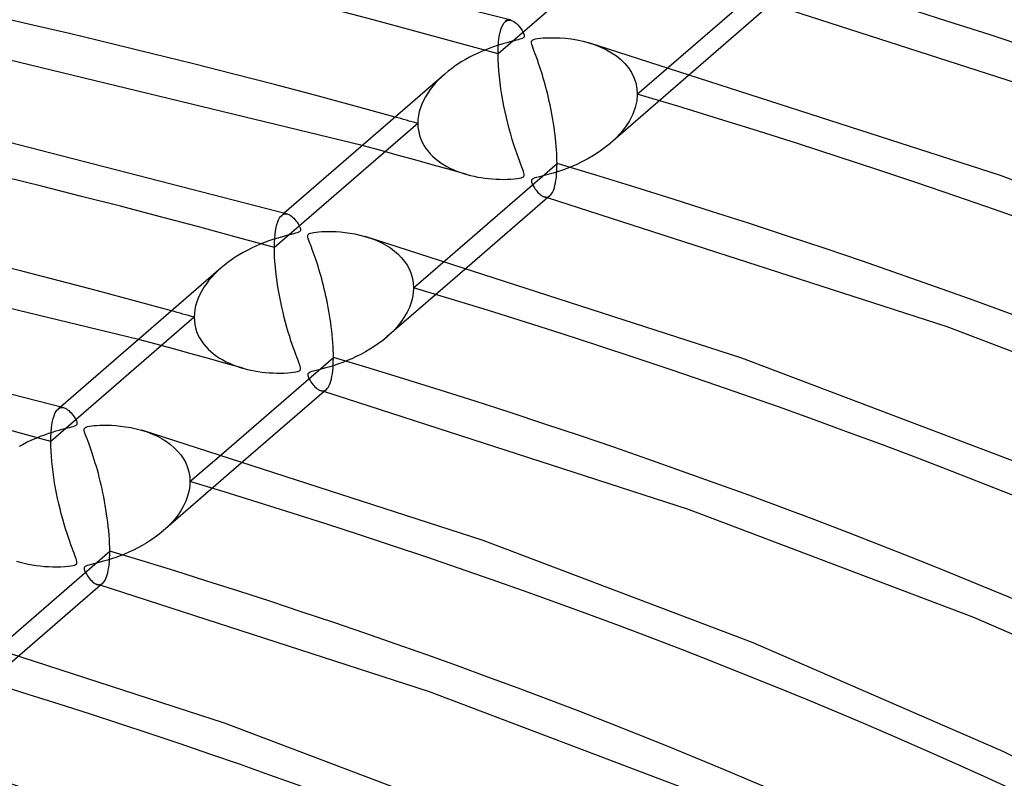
# Model space of a CAD drawing. Header units: millimetres. Extents: x -866 to 866, y -967 to 997.
# Tile 62 of 74: x 149 to 211, y 779 to 826. Entities that reach past the tile are written whole.
import ezdxf

# ---------------------------------------------------------------- set-up
doc = ezdxf.new("R2010")
doc.units = ezdxf.units.MM
doc.layers.add('HIDDEN', color=7, linetype='Continuous')
doc.layers.add('THICK', color=7, linetype='Continuous')

msp = doc.modelspace()

# ---------------------------------------------------------------- linework, layer by layer
at = {"layer": 'HIDDEN'}
for p, q in [((187.934, 831.555), (179.01, 823.827)), ((179.378, 825.742), (179.475, 825.844)), ((179.626, 825.975), (179.462, 825.833)), ((179.475, 825.844), (179.535, 825.885)), ((179.535, 825.885), (179.596, 825.913)), ((179.596, 825.913), (179.66, 825.929)), ((179.66, 825.929), (179.725, 825.933)), ((179.725, 825.933), (179.791, 825.926)), ((179.791, 825.926), (179.858, 825.908)), ((179.085, 824.906), (179.141, 825.182)), ((179.141, 825.182), (179.209, 825.413)), ((179.209, 825.413), (179.288, 825.599)), ((179.288, 825.599), (179.378, 825.742)), ((179.019, 824.226), (179.044, 824.586)), ((179.044, 824.586), (179.085, 824.906)), ((179.01, 823.827), (179.019, 824.226)), ((184.662, 824.522), (185.048, 824.396)), ((185.048, 824.396), (185.413, 824.25)), ((185.413, 824.25), (185.757, 824.085)), ((185.757, 824.085), (186.077, 823.902)), ((179.016, 823.489), (179.01, 823.827)), ((179.032, 823.137), (179.016, 823.489)), ((186.077, 823.902), (186.374, 823.699)), ((186.374, 823.699), (186.648, 823.476)), ((186.648, 823.476), (186.897, 823.231)), ((179.057, 822.773), (179.032, 823.137)), ((179.092, 822.404), (179.057, 822.773)), ((186.897, 823.231), (187.119, 822.962)), ((187.119, 822.962), (187.309, 822.672)), ((187.671, 821.327), (189.635, 823.028)), ((175.313, 822.213), (175.129, 822.018)), ((175.507, 822.402), (175.313, 822.213)), ((175.711, 822.584), (175.507, 822.402)), ((179.136, 822.032), (179.092, 822.404)), ((191.01, 822.605), (186.009, 818.274)), ((187.309, 822.672), (187.463, 822.362)), ((187.463, 822.362), (187.577, 822.031)), ((174.79, 821.604), (174.639, 821.388)), ((174.954, 821.815), (174.79, 821.604)), ((175.129, 822.018), (174.954, 821.815)), ((179.187, 821.66), (179.136, 822.032)), ((179.245, 821.291), (179.187, 821.66)), ((187.577, 822.031), (187.647, 821.685)), ((187.647, 821.685), (187.671, 821.327)), ((174.379, 820.937), (174.273, 820.704)), ((174.502, 821.165), (174.379, 820.937)), ((174.639, 821.388), (174.502, 821.165)), ((179.309, 820.927), (179.245, 821.291)), ((179.377, 820.569), (179.309, 820.927)), ((187.639, 820.91), (187.548, 820.492)), ((187.671, 821.327), (187.639, 820.91)), ((174.184, 820.468), (174.113, 820.23)), ((174.273, 820.704), (174.184, 820.468)), ((179.451, 820.215), (179.377, 820.569)), ((187.548, 820.492), (187.397, 820.077)), ((174.03, 819.747), (174.02, 819.505)), ((174.062, 819.989), (174.03, 819.747)), ((174.113, 820.23), (174.062, 819.989)), ((179.531, 819.865), (179.451, 820.215)), ((179.615, 819.517), (179.531, 819.865)), ((187.194, 819.672), (186.943, 819.283)), ((187.397, 820.077), (187.194, 819.672)), ((174.02, 819.505), (165.096, 811.778)), ((174.02, 819.505), (174.028, 819.294)), ((174.028, 819.294), (174.053, 819.086)), ((174.053, 819.086), (174.094, 818.882)), ((179.704, 819.174), (179.615, 819.517)), ((179.797, 818.837), (179.704, 819.174)), ((186.943, 819.283), (186.651, 818.913)), ((174.094, 818.882), (174.151, 818.682)), ((174.151, 818.682), (174.223, 818.488)), ((174.223, 818.488), (174.311, 818.299)), ((179.894, 818.505), (179.797, 818.837)), ((179.995, 818.18), (179.894, 818.505)), ((186.323, 818.564), (185.964, 818.236)), ((186.651, 818.913), (186.323, 818.564)), ((171.654, 817.831), (170.564, 818.127)), ((172.742, 817.534), (171.654, 817.831)), ((174.311, 818.299), (174.412, 818.118)), ((174.412, 818.118), (174.526, 817.945)), ((174.526, 817.945), (174.653, 817.778)), ((180.095, 817.876), (179.995, 818.18)), ((180.19, 817.601), (180.095, 817.876)), ((185.641, 817.976), (185.303, 817.733)), ((185.964, 818.236), (185.641, 817.976)), ((173.827, 817.234), (172.742, 817.534)), ((174.911, 816.933), (173.827, 817.234)), ((174.653, 817.778), (174.791, 817.62)), ((174.791, 817.62), (174.939, 817.469)), ((174.939, 817.469), (175.098, 817.325)), ((175.098, 817.325), (175.266, 817.19)), ((175.266, 817.19), (175.442, 817.063)), ((180.278, 817.354), (180.19, 817.601)), ((180.36, 817.137), (180.278, 817.354)), ((184.592, 817.299), (184.228, 817.109)), ((184.952, 817.507), (184.592, 817.299)), ((185.303, 817.733), (184.952, 817.507)), ((175.993, 816.63), (174.911, 816.933)), ((175.442, 817.063), (175.626, 816.944)), ((175.626, 816.944), (175.816, 816.833)), ((175.816, 816.833), (176.013, 816.73)), ((177.072, 816.326), (175.993, 816.63)), ((176.013, 816.73), (176.216, 816.634)), ((176.216, 816.634), (176.425, 816.545)), ((180.432, 816.948), (180.36, 817.137)), ((180.495, 816.785), (180.432, 816.948)), ((180.548, 816.645), (180.495, 816.785)), ((180.591, 816.523), (180.548, 816.645)), ((183.136, 816.644), (182.779, 816.522)), ((183.497, 816.782), (183.136, 816.644)), ((183.862, 816.937), (183.497, 816.782)), ((184.228, 817.109), (183.862, 816.937)), ((176.425, 816.545), (176.638, 816.464)), ((176.638, 816.464), (176.856, 816.391)), ((176.856, 816.391), (177.079, 816.324)), ((177.079, 816.324), (177.296, 816.266)), ((177.296, 816.266), (177.517, 816.215)), ((177.517, 816.215), (177.74, 816.17)), ((177.74, 816.17), (177.966, 816.131)), ((177.966, 816.131), (178.194, 816.098)), ((178.194, 816.098), (178.424, 816.071)), ((178.424, 816.071), (178.655, 816.051)), ((178.655, 816.051), (178.887, 816.036)), ((178.887, 816.036), (179.12, 816.028)), ((179.12, 816.028), (179.352, 816.025)), ((179.352, 816.025), (179.585, 816.029)), ((179.585, 816.029), (179.81, 816.039)), ((179.81, 816.039), (180.018, 816.054)), ((180.018, 816.054), (180.197, 816.075)), ((180.197, 816.075), (180.343, 816.098)), ((180.343, 816.098), (180.453, 816.124)), ((180.453, 816.124), (180.531, 816.152)), ((180.531, 816.152), (180.585, 816.185)), ((180.585, 816.185), (180.619, 816.225)), ((180.622, 816.419), (180.591, 816.523)), ((180.619, 816.225), (180.637, 816.273)), ((180.637, 816.336), (180.622, 816.419)), ((180.637, 816.273), (180.637, 816.336)), ((181.088, 815.951), (181.086, 815.906)), ((181.101, 815.989), (181.088, 815.951)), ((181.127, 816.023), (181.101, 815.989)), ((181.167, 816.053), (181.127, 816.023)), ((181.223, 816.082), (181.167, 816.053)), ((181.299, 816.111), (181.223, 816.082)), ((181.412, 816.145), (181.299, 816.111)), ((181.583, 816.19), (181.412, 816.145)), ((181.82, 816.249), (181.583, 816.19)), ((182.105, 816.323), (181.82, 816.249)), ((182.431, 816.414), (182.105, 816.323)), ((182.779, 816.522), (182.431, 816.414)), ((181.086, 815.906), (181.095, 815.855)), ((181.095, 815.855), (181.111, 815.801)), ((181.111, 815.801), (181.133, 815.746)), ((181.133, 815.746), (181.16, 815.689)), ((181.16, 815.689), (181.193, 815.628)), ((181.193, 815.628), (181.232, 815.561)), ((181.232, 815.561), (181.276, 815.492)), ((181.276, 815.492), (181.325, 815.421)), ((181.325, 815.421), (181.378, 815.349)), ((181.378, 815.349), (181.436, 815.279)), ((181.436, 815.279), (181.496, 815.21)), ((181.496, 815.21), (181.56, 815.146)), ((181.56, 815.146), (181.626, 815.087)), ((181.626, 815.087), (181.692, 815.035)), ((181.692, 815.035), (181.758, 814.993)), ((181.758, 814.993), (181.822, 814.96)), ((181.822, 814.96), (181.885, 814.936)), ((181.885, 814.936), (181.949, 814.922)), ((181.922, 814.925), (181.889, 814.935)), ((181.955, 814.916), (181.922, 814.925)), ((181.949, 814.922), (182.011, 814.918)), ((181.988, 814.906), (181.955, 814.916)), ((182.02, 814.896), (181.988, 814.906)), ((182.011, 814.918), (182.071, 814.925)), ((182.053, 814.887), (182.02, 814.896)), ((182.086, 814.877), (182.053, 814.887)), ((182.071, 814.925), (182.13, 814.942)), ((182.13, 814.942), (182.185, 814.97)), ((182.185, 814.97), (182.239, 815.009)), ((165.3, 813.376), (165.356, 813.511)), ((165.356, 813.511), (165.417, 813.624)), ((165.417, 813.624), (165.482, 813.715)), ((165.482, 813.715), (165.551, 813.786)), ((165.713, 813.926), (165.549, 813.784)), ((165.551, 813.786), (165.61, 813.829)), ((165.61, 813.829), (165.671, 813.859)), ((165.671, 813.859), (165.734, 813.878)), ((165.734, 813.878), (165.798, 813.884)), ((165.798, 813.884), (165.863, 813.88)), ((165.863, 813.88), (165.928, 813.865)), ((165.167, 812.828), (165.204, 813.035)), ((165.204, 813.035), (165.249, 813.217)), ((165.249, 813.217), (165.3, 813.376)), ((165.101, 812.072), (165.114, 812.346)), ((165.114, 812.346), (165.136, 812.598)), ((165.136, 812.598), (165.167, 812.828)), ((170.729, 812.479), (171.079, 812.367)), ((171.079, 812.367), (171.418, 812.237)), ((165.096, 811.778), (165.101, 812.072)), ((165.1, 811.496), (165.096, 811.778)), ((171.418, 812.237), (171.736, 812.091)), ((171.736, 812.091), (172.034, 811.931)), ((172.034, 811.931), (172.31, 811.757)), ((172.31, 811.757), (172.565, 811.57)), ((165.111, 811.204), (165.1, 811.496)), ((165.13, 810.903), (165.111, 811.204)), ((172.565, 811.57), (172.797, 811.369)), ((172.797, 811.369), (173.008, 811.155)), ((173.008, 811.155), (173.196, 810.925)), ((161.785, 810.524), (161.581, 810.34)), ((165.155, 810.595), (165.13, 810.903)), ((165.187, 810.282), (165.155, 810.595)), ((177.092, 810.551), (172.096, 806.225)), ((173.196, 810.925), (173.361, 810.681)), ((173.361, 810.681), (173.5, 810.423)), ((173.757, 809.278), (175.718, 810.976)), ((161.2, 809.951), (161.026, 809.747)), ((161.386, 810.149), (161.2, 809.951)), ((161.581, 810.34), (161.386, 810.149)), ((165.224, 809.966), (165.187, 810.282)), ((165.268, 809.65), (165.224, 809.966)), ((173.5, 810.423), (173.61, 810.151)), ((173.61, 810.151), (173.691, 809.869)), ((173.691, 809.869), (173.74, 809.577)), ((160.713, 809.318), (160.577, 809.095)), ((160.863, 809.536), (160.713, 809.318)), ((161.026, 809.747), (160.863, 809.536)), ((165.316, 809.333), (165.268, 809.65)), ((165.37, 809.018), (165.316, 809.333)), ((173.74, 809.577), (173.757, 809.278)), ((173.757, 809.278), (173.74, 808.972)), ((160.352, 808.637), (160.265, 808.403)), ((160.456, 808.868), (160.352, 808.637)), ((160.577, 809.095), (160.456, 808.868)), ((165.428, 808.702), (165.37, 809.018)), ((165.491, 808.386), (165.428, 808.702)), ((173.691, 808.668), (173.61, 808.365)), ((173.74, 808.972), (173.691, 808.668)), ((160.196, 808.167), (160.146, 807.929)), ((160.265, 808.403), (160.196, 808.167)), ((165.56, 808.069), (165.491, 808.386)), ((165.632, 807.752), (165.56, 808.069)), ((173.5, 808.065), (173.362, 807.772)), ((173.61, 808.365), (173.5, 808.065)), ((160.106, 807.456), (151.182, 799.727)), ((160.116, 807.691), (160.106, 807.456)), ((160.106, 807.456), (160.116, 807.228)), ((160.146, 807.929), (160.116, 807.691)), ((165.709, 807.437), (165.632, 807.752)), ((165.791, 807.123), (165.709, 807.437)), ((173.199, 807.487), (173.013, 807.211)), ((173.362, 807.772), (173.199, 807.487)), ((160.116, 807.228), (160.144, 807.004)), ((160.144, 807.004), (160.192, 806.786)), ((160.192, 806.786), (160.257, 806.573)), ((165.876, 806.813), (165.791, 807.123)), ((165.962, 806.519), (165.876, 806.813)), ((172.807, 806.946), (172.583, 806.692)), ((173.013, 807.211), (172.807, 806.946)), ((160.257, 806.573), (160.34, 806.367)), ((160.34, 806.367), (160.439, 806.17)), ((160.439, 806.17), (160.553, 805.981)), ((166.047, 806.243), (165.962, 806.519)), ((166.129, 805.985), (166.047, 806.243)), ((172.089, 806.219), (171.839, 806.012)), ((172.343, 806.45), (172.089, 806.219)), ((172.583, 806.692), (172.343, 806.45)), ((157.737, 805.778), (156.645, 806.073)), ((158.826, 805.482), (157.737, 805.778)), ((160.553, 805.981), (160.681, 805.801)), ((160.681, 805.801), (160.822, 805.63)), ((160.822, 805.63), (160.975, 805.468)), ((166.21, 805.746), (166.129, 805.985)), ((166.287, 805.525), (166.21, 805.746)), ((171.311, 805.631), (171.037, 805.457)), ((171.579, 805.817), (171.311, 805.631)), ((171.839, 806.012), (171.579, 805.817)), ((159.913, 805.184), (158.826, 805.482)), ((160.998, 804.883), (159.913, 805.184)), ((160.975, 805.468), (161.139, 805.315)), ((161.139, 805.315), (161.313, 805.171)), ((161.313, 805.171), (161.496, 805.036)), ((161.496, 805.036), (161.687, 804.911)), ((166.36, 805.323), (166.287, 805.525)), ((166.428, 805.139), (166.36, 805.323)), ((166.491, 804.973), (166.428, 805.139)), ((166.548, 804.826), (166.491, 804.973)), ((170.194, 805.001), (169.912, 804.872)), ((170.476, 805.142), (170.194, 805.001)), ((170.758, 805.294), (170.476, 805.142)), ((171.037, 805.457), (170.758, 805.294)), ((162.08, 804.581), (160.998, 804.883)), ((161.687, 804.911), (161.885, 804.794)), ((161.885, 804.794), (162.089, 804.686)), ((163.16, 804.276), (162.08, 804.581)), ((162.089, 804.686), (162.3, 804.586)), ((162.3, 804.586), (162.516, 804.495)), ((162.516, 804.495), (162.737, 804.411)), ((162.737, 804.411), (162.963, 804.335)), ((162.963, 804.335), (163.193, 804.267)), ((166.597, 804.698), (166.548, 804.826)), ((166.64, 804.584), (166.597, 804.698)), ((166.676, 804.482), (166.64, 804.584)), ((166.704, 804.391), (166.676, 804.482)), ((166.722, 804.313), (166.704, 804.391)), ((166.726, 804.251), (166.722, 804.313)), ((168.545, 804.373), (168.293, 804.301)), ((168.809, 804.454), (168.545, 804.373)), ((169.079, 804.544), (168.809, 804.454)), ((169.354, 804.644), (169.079, 804.544)), ((169.632, 804.752), (169.354, 804.644)), ((169.912, 804.872), (169.632, 804.752)), ((163.193, 804.267), (163.413, 804.21)), ((163.413, 804.21), (163.636, 804.159)), ((163.636, 804.159), (163.861, 804.115)), ((163.861, 804.115), (164.088, 804.076)), ((164.088, 804.076), (164.318, 804.045)), ((164.318, 804.045), (164.549, 804.019)), ((164.549, 804.019), (164.78, 803.999)), ((164.78, 803.999), (165.013, 803.986)), ((165.013, 803.986), (165.244, 803.978)), ((165.244, 803.978), (165.475, 803.977)), ((165.475, 803.977), (165.704, 803.981)), ((165.704, 803.981), (165.924, 803.992)), ((165.924, 803.992), (166.121, 804.007)), ((166.121, 804.007), (166.291, 804.027)), ((166.291, 804.027), (166.428, 804.049)), ((166.428, 804.049), (166.532, 804.073)), ((166.532, 804.073), (166.606, 804.099)), ((166.606, 804.099), (166.66, 804.127)), ((166.66, 804.127), (166.696, 804.161)), ((166.696, 804.161), (166.718, 804.201)), ((166.718, 804.201), (166.726, 804.251)), ((167.184, 803.929), (167.174, 803.883)), ((167.174, 803.883), (167.177, 803.829)), ((167.177, 803.829), (167.193, 803.77)), ((167.209, 803.968), (167.184, 803.929)), ((167.193, 803.77), (167.216, 803.709)), ((167.253, 804.003), (167.209, 803.968)), ((167.216, 803.709), (167.245, 803.647)), ((167.319, 804.037), (167.253, 804.003)), ((167.413, 804.071), (167.319, 804.037)), ((167.534, 804.106), (167.413, 804.071)), ((167.682, 804.144), (167.534, 804.106)), ((167.859, 804.188), (167.682, 804.144)), ((168.063, 804.24), (167.859, 804.188)), ((168.293, 804.301), (168.063, 804.24)), ((167.245, 803.647), (167.28, 803.58)), ((167.28, 803.58), (167.323, 803.507)), ((167.323, 803.507), (167.373, 803.43)), ((167.373, 803.43), (167.427, 803.352)), ((167.427, 803.352), (167.487, 803.274)), ((167.487, 803.274), (167.551, 803.198)), ((167.551, 803.198), (167.618, 803.126)), ((167.618, 803.126), (167.689, 803.059)), ((167.689, 803.059), (167.761, 803)), ((167.761, 803), (167.832, 802.952)), ((167.832, 802.952), (167.901, 802.915)), ((167.901, 802.915), (167.968, 802.888)), ((167.968, 802.888), (168.034, 802.873)), ((168.009, 802.876), (167.976, 802.886)), ((168.042, 802.867), (168.009, 802.876)), ((168.034, 802.873), (168.097, 802.869)), ((168.075, 802.857), (168.042, 802.867)), ((168.108, 802.847), (168.075, 802.857)), ((168.097, 802.869), (168.159, 802.875)), ((168.14, 802.838), (168.108, 802.847)), ((168.173, 802.828), (168.14, 802.838)), ((168.159, 802.875), (168.218, 802.893)), ((168.218, 802.893), (168.274, 802.922)), ((168.274, 802.922), (168.329, 802.962)), ((151.8, 801.877), (151.636, 801.735)), ((151.334, 801.163), (151.385, 801.323)), ((151.385, 801.323), (151.441, 801.459)), ((151.441, 801.459), (151.502, 801.572)), ((151.502, 801.572), (151.568, 801.665)), ((151.568, 801.665), (151.637, 801.736)), ((151.637, 801.736), (151.695, 801.779)), ((151.695, 801.779), (151.756, 801.809)), ((151.756, 801.809), (151.817, 801.828)), ((151.817, 801.828), (151.881, 801.835)), ((151.881, 801.835), (151.945, 801.831)), ((151.945, 801.831), (152.01, 801.817)), ((151.222, 800.544), (151.252, 800.774)), ((151.252, 800.774), (151.29, 800.981)), ((151.29, 800.981), (151.334, 801.163)), ((151.187, 800.02), (151.2, 800.292)), ((151.2, 800.292), (151.222, 800.544)), ((156.825, 800.427), (157.173, 800.315)), ((157.173, 800.315), (157.503, 800.188)), ((157.503, 800.188), (157.814, 800.046)), ((157.814, 800.046), (158.106, 799.89)), ((151.182, 799.727), (151.187, 800.02)), ((151.186, 799.431), (151.182, 799.727)), ((151.199, 799.122), (151.186, 799.431)), ((158.106, 799.89), (158.379, 799.719)), ((158.379, 799.719), (158.632, 799.535)), ((158.632, 799.535), (158.865, 799.337)), ((151.219, 798.803), (151.199, 799.122)), ((151.247, 798.477), (151.219, 798.803)), ((158.865, 799.337), (159.077, 799.124)), ((159.077, 799.124), (159.268, 798.894)), ((159.268, 798.894), (159.436, 798.648)), ((159.843, 797.227), (161.801, 798.923)), ((151.282, 798.148), (151.247, 798.477)), ((163.172, 798.497), (158.183, 794.176)), ((159.436, 798.648), (159.578, 798.388)), ((159.578, 798.388), (159.692, 798.114)), ((151.324, 797.816), (151.282, 798.148)), ((151.371, 797.484), (151.324, 797.816)), ((159.692, 798.114), (159.775, 797.827)), ((159.775, 797.827), (159.826, 797.531)), ((151.424, 797.155), (151.371, 797.484)), ((151.481, 796.828), (151.424, 797.155)), ((159.826, 797.531), (159.843, 797.227)), ((159.843, 797.227), (159.826, 796.925)), ((151.544, 796.503), (151.481, 796.828)), ((151.611, 796.179), (151.544, 796.503)), ((159.778, 796.622), (159.698, 796.32)), ((159.826, 796.925), (159.778, 796.622)), ((151.683, 795.856), (151.611, 796.179)), ((151.76, 795.535), (151.683, 795.856)), ((159.588, 796.022), (159.451, 795.728)), ((159.698, 796.32), (159.588, 796.022)), ((151.84, 795.215), (151.76, 795.535)), ((151.926, 794.899), (151.84, 795.215)), ((159.104, 795.168), (158.898, 794.902)), ((159.289, 795.443), (159.104, 795.168)), ((159.451, 795.728), (159.289, 795.443)), ((152.015, 794.586), (151.926, 794.899)), ((152.105, 794.285), (152.015, 794.586)), ((158.674, 794.647), (158.433, 794.404)), ((158.898, 794.902), (158.674, 794.647)), ((152.194, 794.005), (152.105, 794.285)), ((152.28, 793.746), (152.194, 794.005)), ((157.933, 793.969), (157.68, 793.777)), ((158.177, 794.171), (157.933, 793.969)), ((158.433, 794.404), (158.177, 794.171)), ((152.362, 793.509), (152.28, 793.746)), ((152.44, 793.292), (152.362, 793.509)), ((152.513, 793.097), (152.44, 793.292)), ((157.15, 793.424), (156.877, 793.263)), ((157.418, 793.596), (157.15, 793.424)), ((157.68, 793.777), (157.418, 793.596)), ((152.579, 792.924), (152.513, 793.097)), ((152.638, 792.771), (152.579, 792.924)), ((152.688, 792.64), (152.638, 792.771)), ((155.774, 792.726), (155.502, 792.618)), ((156.049, 792.845), (155.774, 792.726)), ((156.324, 792.973), (156.049, 792.845)), ((156.601, 793.112), (156.324, 792.973)), ((156.877, 793.263), (156.601, 793.112)), ((149.042, 792.289), (149.286, 792.216)), ((149.286, 792.216), (149.529, 792.154)), ((149.529, 792.154), (149.776, 792.099)), ((149.776, 792.099), (150.026, 792.052)), ((152.663, 792.038), (152.729, 792.067)), ((152.73, 792.528), (152.688, 792.64)), ((152.729, 792.067), (152.774, 792.101)), ((152.765, 792.428), (152.73, 792.528)), ((152.793, 792.337), (152.765, 792.428)), ((152.774, 792.101), (152.802, 792.141)), ((152.81, 792.257), (152.793, 792.337)), ((152.802, 792.141), (152.813, 792.192)), ((152.813, 792.192), (152.81, 792.257)), ((153.687, 792.074), (153.557, 792.039)), ((153.843, 792.114), (153.687, 792.074)), ((154.026, 792.16), (153.843, 792.114)), ((154.235, 792.213), (154.026, 792.16)), ((154.466, 792.276), (154.235, 792.213)), ((154.714, 792.349), (154.466, 792.276)), ((154.971, 792.43), (154.714, 792.349)), ((155.234, 792.519), (154.971, 792.43)), ((155.502, 792.618), (155.234, 792.519)), ((150.026, 792.052), (150.278, 792.013)), ((150.278, 792.013), (150.533, 791.981)), ((150.533, 791.981), (150.789, 791.957)), ((150.789, 791.957), (151.046, 791.94)), ((151.046, 791.94), (151.304, 791.93)), ((151.304, 791.93), (151.561, 791.928)), ((151.561, 791.928), (151.816, 791.934)), ((151.816, 791.934), (152.055, 791.946)), ((152.055, 791.946), (152.263, 791.964)), ((152.263, 791.964), (152.437, 791.987)), ((152.437, 791.987), (152.569, 792.012)), ((152.569, 792.012), (152.663, 792.038)), ((153.266, 791.866), (153.261, 791.819)), ((153.261, 791.819), (153.268, 791.764)), ((153.286, 791.906), (153.266, 791.866)), ((153.268, 791.764), (153.285, 791.706)), ((153.285, 791.706), (153.309, 791.647)), ((153.321, 791.941), (153.286, 791.906)), ((153.309, 791.647), (153.339, 791.585)), ((153.375, 791.974), (153.321, 791.941)), ((153.339, 791.585), (153.376, 791.517)), ((153.453, 792.006), (153.375, 791.974)), ((153.376, 791.517), (153.419, 791.445)), ((153.557, 792.039), (153.453, 792.006)), ((153.419, 791.445), (153.468, 791.369)), ((153.468, 791.369), (153.523, 791.292)), ((153.523, 791.292), (153.582, 791.216)), ((153.582, 791.216), (153.645, 791.141)), ((153.645, 791.141), (153.712, 791.07)), ((153.712, 791.07), (153.781, 791.005)), ((153.781, 791.005), (153.852, 790.948)), ((153.852, 790.948), (153.921, 790.901)), ((153.921, 790.901), (153.989, 790.865)), ((153.989, 790.865), (154.055, 790.839)), ((154.055, 790.839), (154.12, 790.824)), ((154.096, 790.827), (154.063, 790.837)), ((154.245, 790.826), (154.304, 790.844)), ((154.304, 790.844), (154.361, 790.873)), ((154.361, 790.873), (154.415, 790.913)), ((154.129, 790.818), (154.096, 790.827)), ((154.12, 790.824), (154.184, 790.819)), ((154.162, 790.808), (154.129, 790.818)), ((154.194, 790.798), (154.162, 790.808)), ((154.184, 790.819), (154.245, 790.826)), ((154.227, 790.788), (154.194, 790.798)), ((154.26, 790.779), (154.227, 790.788)), ((149.252, 786.441), (144.269, 782.126))]:
    msp.add_line(p, q, dxfattribs=at)
for centre, major_axis, start_param, end_param in [((0, 663.808), (-606.5, 0), -3.141592, -0.523599), ((0, 663.808), (-556.5, 0), -3.141592, -0.523599), ((0, 663.8), (366.715, 0), 1.060833, 2.070288), ((0, 663.8), (338.89, 0), 1.061952, 2.069169), ((0, 663.8), (394.54, 0), 0.023145, 1.034524), ((0, 663.8), (311.065, 0), 1.063272, 2.067849), ((0, 663.8), (366.715, 0), 0.024107, 1.033563), ((0, 663.8), (-356.735, 0), -2.080379, -2.075853), ((0, 663.8), (338.89, 0), 0.025227, 1.032443), ((0, 663.8), (-328.91, 0), -2.079193, -2.074284), ((0, 663.8), (311.065, 0), 0.026546, 1.031123), ((0, 663.8), (283.24, 0), 0.028126, 1.029544)]:
    msp.add_ellipse(centre, major_axis=major_axis, ratio=0.5, start_param=start_param, end_param=end_param, dxfattribs=at)
at = {"layer": 'THICK'}
for p, q in [((179.832, 825.916), (152.72, 832.874)), ((189.635, 823.028), (196.594, 829.055)), ((196.156, 827.061), (191.01, 822.605)), ((223.044, 818.199), (195.999, 826.926)), ((179.858, 825.908), (179.956, 825.864)), ((179.956, 825.864), (180.054, 825.801)), ((180.054, 825.801), (180.151, 825.721)), ((180.151, 825.721), (180.246, 825.626)), ((180.246, 825.626), (180.339, 825.518)), ((180.339, 825.518), (180.427, 825.399)), ((180.427, 825.399), (180.506, 825.277)), ((180.506, 825.277), (180.569, 825.162)), ((180.569, 825.162), (180.614, 825.06)), ((170.564, 818.127), (142.351, 824.964)), ((179.566, 824.525), (179.379, 824.472)), ((179.737, 824.57), (179.566, 824.525)), ((179.89, 824.61), (179.737, 824.57)), ((180.024, 824.643), (179.89, 824.61)), ((180.148, 824.674), (180.024, 824.643)), ((180.264, 824.704), (180.148, 824.674)), ((180.368, 824.734), (180.264, 824.704)), ((180.455, 824.762), (180.368, 824.734)), ((180.522, 824.789), (180.455, 824.762)), ((180.571, 824.818), (180.522, 824.789)), ((180.606, 824.849), (180.571, 824.818)), ((180.629, 824.885), (180.606, 824.849)), ((180.614, 825.06), (180.635, 824.983)), ((180.638, 824.928), (180.629, 824.885)), ((180.635, 824.983), (180.638, 824.928)), ((181.086, 824.567), (181.097, 824.621)), ((181.091, 824.497), (181.086, 824.567)), ((181.097, 824.621), (181.125, 824.663)), ((181.125, 824.663), (181.17, 824.698)), ((181.17, 824.698), (181.237, 824.727)), ((181.237, 824.727), (181.331, 824.754)), ((181.331, 824.754), (181.461, 824.778)), ((181.461, 824.778), (181.626, 824.8)), ((181.626, 824.8), (181.822, 824.817)), ((181.822, 824.817), (182.043, 824.829)), ((182.043, 824.829), (182.288, 824.836)), ((182.288, 824.836), (182.564, 824.834)), ((182.564, 824.834), (182.87, 824.822)), ((182.87, 824.822), (183.2, 824.797)), ((183.2, 824.797), (183.552, 824.757)), ((183.552, 824.757), (183.921, 824.697)), ((183.921, 824.697), (184.298, 824.618)), ((184.298, 824.618), (184.662, 824.522)), ((177.985, 823.977), (177.728, 823.862)), ((178.242, 824.084), (177.985, 823.977)), ((178.492, 824.181), (178.242, 824.084)), ((178.731, 824.267), (178.492, 824.181)), ((178.96, 824.344), (178.731, 824.267)), ((179.176, 824.412), (178.96, 824.344)), ((179.379, 824.472), (179.176, 824.412)), ((181.112, 824.408), (181.091, 824.497)), ((181.147, 824.299), (181.112, 824.408)), ((181.193, 824.172), (181.147, 824.299)), ((181.246, 824.031), (181.193, 824.172)), ((181.303, 823.883), (181.246, 824.031)), ((210.262, 816.264), (184.666, 824.521)), ((176.761, 823.345), (176.536, 823.202)), ((176.993, 823.482), (176.761, 823.345)), ((177.232, 823.614), (176.993, 823.482)), ((177.477, 823.741), (177.232, 823.614)), ((177.728, 823.862), (177.477, 823.741)), ((181.361, 823.73), (181.303, 823.883)), ((181.419, 823.572), (181.361, 823.73)), ((181.478, 823.408), (181.419, 823.572)), ((181.537, 823.239), (181.478, 823.408)), ((175.905, 822.746), (175.711, 822.584)), ((176.108, 822.903), (175.905, 822.746)), ((176.318, 823.055), (176.108, 822.903)), ((176.536, 823.202), (176.318, 823.055)), ((181.596, 823.066), (181.537, 823.239)), ((181.655, 822.888), (181.596, 823.066)), ((181.713, 822.705), (181.655, 822.888)), ((181.771, 822.518), (181.713, 822.705)), ((175.696, 822.571), (165.713, 813.926)), ((181.828, 822.327), (181.771, 822.518)), ((181.885, 822.132), (181.828, 822.327)), ((181.94, 821.932), (181.885, 822.132)), ((181.994, 821.729), (181.94, 821.932)), ((182.048, 821.521), (181.994, 821.729)), ((182.1, 821.31), (182.048, 821.521)), ((182.151, 821.096), (182.1, 821.31)), ((182.2, 820.877), (182.151, 821.096)), ((182.248, 820.656), (182.2, 820.877)), ((165.919, 813.868), (140.912, 820.277)), ((182.294, 820.431), (182.248, 820.656)), ((182.339, 820.203), (182.294, 820.431)), ((182.382, 819.973), (182.339, 820.203)), ((182.422, 819.74), (182.382, 819.973)), ((182.46, 819.506), (182.422, 819.74)), ((182.496, 819.271), (182.46, 819.506)), ((182.529, 819.035), (182.496, 819.271)), ((182.56, 818.799), (182.529, 819.035)), ((182.587, 818.564), (182.56, 818.799)), ((182.611, 818.33), (182.587, 818.564)), ((182.632, 818.097), (182.611, 818.33)), ((182.649, 817.868), (182.632, 818.097)), ((182.663, 817.644), (182.649, 817.868)), ((182.672, 817.425), (182.663, 817.644)), ((182.678, 817.212), (182.672, 817.425)), ((182.68, 817.005), (182.678, 817.212)), ((175.718, 810.976), (182.68, 817.005)), ((182.669, 816.549), (182.677, 816.771)), ((182.677, 816.771), (182.68, 817.005)), ((182.586, 815.804), (182.614, 815.968)), ((182.614, 815.968), (182.637, 816.147)), ((182.637, 816.147), (182.656, 816.341)), ((182.656, 816.341), (182.669, 816.549)), ((230.152, 808.722), (210.262, 816.264)), ((182.436, 815.294), (182.479, 815.4)), ((182.479, 815.4), (182.519, 815.52)), ((182.519, 815.52), (182.554, 815.654)), ((182.554, 815.654), (182.586, 815.804)), ((182.243, 815.012), (177.092, 810.551)), ((206.949, 806.85), (182.086, 814.877)), ((182.239, 815.009), (182.292, 815.061)), ((182.292, 815.061), (182.343, 815.125)), ((182.343, 815.125), (182.391, 815.203)), ((182.391, 815.203), (182.436, 815.294)), ((165.928, 813.865), (166.003, 813.836)), ((166.003, 813.836), (166.079, 813.795)), ((166.079, 813.795), (166.153, 813.743)), ((166.153, 813.743), (166.227, 813.682)), ((166.227, 813.682), (166.3, 813.613)), ((166.3, 813.613), (166.371, 813.535)), ((166.371, 813.535), (166.44, 813.451)), ((166.44, 813.451), (166.507, 813.361)), ((166.507, 813.361), (166.568, 813.269)), ((166.568, 813.269), (166.621, 813.18)), ((166.621, 813.18), (166.665, 813.097)), ((166.665, 813.097), (166.698, 813.02)), ((166.698, 813.02), (166.719, 812.952)), ((166.726, 812.892), (166.718, 812.842)), ((166.719, 812.952), (166.726, 812.892)), ((156.645, 806.073), (130.733, 812.318)), ((164.997, 812.279), (164.747, 812.193)), ((165.234, 812.355), (164.997, 812.279)), ((165.455, 812.42), (165.234, 812.355)), ((165.658, 812.478), (165.455, 812.42)), ((165.843, 812.527), (165.658, 812.478)), ((166.007, 812.568), (165.843, 812.527)), ((166.149, 812.604), (166.007, 812.568)), ((166.282, 812.637), (166.149, 812.604)), ((166.404, 812.67), (166.282, 812.637)), ((166.509, 812.702), (166.404, 812.67)), ((166.591, 812.733), (166.509, 812.702)), ((166.651, 812.764), (166.591, 812.733)), ((166.693, 812.8), (166.651, 812.764)), ((166.718, 812.842), (166.693, 812.8)), ((167.173, 812.499), (167.178, 812.553)), ((167.183, 812.428), (167.173, 812.499)), ((167.178, 812.553), (167.197, 812.595)), ((167.206, 812.338), (167.183, 812.428)), ((167.197, 812.595), (167.23, 812.63)), ((167.241, 812.23), (167.206, 812.338)), ((167.23, 812.63), (167.278, 812.66)), ((167.278, 812.66), (167.345, 812.686)), ((167.345, 812.686), (167.437, 812.709)), ((167.437, 812.709), (167.555, 812.73)), ((167.555, 812.73), (167.698, 812.749)), ((167.698, 812.749), (167.861, 812.765)), ((167.861, 812.765), (168.038, 812.777)), ((168.038, 812.777), (168.233, 812.784)), ((168.233, 812.784), (168.448, 812.787)), ((168.448, 812.787), (168.685, 812.784)), ((168.685, 812.784), (168.941, 812.774)), ((168.941, 812.774), (169.212, 812.755)), ((169.212, 812.755), (169.498, 812.726)), ((169.498, 812.726), (169.794, 812.685)), ((169.794, 812.685), (170.1, 812.631)), ((170.1, 812.631), (170.412, 812.563)), ((170.412, 812.563), (170.729, 812.479)), ((194.174, 804.913), (170.753, 812.472)), ((163.666, 811.742), (163.403, 811.609)), ((163.937, 811.868), (163.666, 811.742)), ((164.213, 811.987), (163.937, 811.868)), ((164.485, 812.096), (164.213, 811.987)), ((164.747, 812.193), (164.485, 812.096)), ((167.288, 812.104), (167.241, 812.23)), ((167.341, 811.964), (167.288, 812.104)), ((167.397, 811.816), (167.341, 811.964)), ((167.455, 811.663), (167.397, 811.816)), ((167.513, 811.503), (167.455, 811.663)), ((162.658, 811.177), (162.427, 811.021)), ((162.899, 811.327), (162.658, 811.177)), ((163.147, 811.471), (162.899, 811.327)), ((163.403, 811.609), (163.147, 811.471)), ((167.573, 811.338), (167.513, 811.503)), ((167.632, 811.168), (167.573, 811.338)), ((167.692, 810.993), (167.632, 811.168)), ((161.783, 810.522), (151.8, 801.877)), ((161.99, 810.695), (161.785, 810.524)), ((162.204, 810.861), (161.99, 810.695)), ((162.427, 811.021), (162.204, 810.861)), ((167.751, 810.812), (167.692, 810.993)), ((167.81, 810.627), (167.751, 810.812)), ((167.868, 810.437), (167.81, 810.627)), ((167.926, 810.243), (167.868, 810.437)), ((167.983, 810.043), (167.926, 810.243)), ((168.039, 809.84), (167.983, 810.043)), ((168.094, 809.632), (168.039, 809.84)), ((168.148, 809.42), (168.094, 809.632)), ((168.2, 809.204), (168.148, 809.42)), ((168.252, 808.983), (168.2, 809.204)), ((168.302, 808.759), (168.252, 808.983)), ((168.351, 808.531), (168.302, 808.759)), ((168.397, 808.299), (168.351, 808.531)), ((168.443, 808.063), (168.397, 808.299)), ((168.486, 807.824), (168.443, 808.063)), ((152.006, 801.818), (129.106, 807.678)), ((168.526, 807.583), (168.486, 807.824)), ((168.565, 807.34), (168.526, 807.583)), ((168.601, 807.095), (168.565, 807.34)), ((168.633, 806.849), (168.601, 807.095)), ((168.663, 806.604), (168.633, 806.849)), ((226.266, 799.529), (206.949, 806.85)), ((168.689, 806.358), (168.663, 806.604)), ((168.712, 806.114), (168.689, 806.358)), ((168.731, 805.872), (168.712, 806.114)), ((168.746, 805.634), (168.731, 805.872)), ((168.757, 805.401), (168.746, 805.634)), ((161.801, 798.923), (168.766, 804.956)), ((168.764, 805.175), (168.757, 805.401)), ((168.763, 804.726), (168.766, 804.956)), ((168.766, 804.956), (168.764, 805.175)), ((168.743, 804.302), (168.756, 804.508)), ((168.756, 804.508), (168.763, 804.726)), ((212.518, 797.961), (194.174, 804.913)), ((168.644, 803.618), (168.675, 803.768)), ((168.675, 803.768), (168.702, 803.932)), ((168.702, 803.932), (168.725, 804.11)), ((168.725, 804.11), (168.743, 804.302)), ((168.433, 803.081), (168.481, 803.161)), ((168.481, 803.161), (168.527, 803.253)), ((168.527, 803.253), (168.569, 803.36)), ((168.569, 803.36), (168.608, 803.482)), ((168.608, 803.482), (168.644, 803.618)), ((168.329, 802.963), (163.172, 798.497)), ((190.852, 795.502), (168.173, 802.828)), ((168.329, 802.962), (168.382, 803.015)), ((168.382, 803.015), (168.433, 803.081)), ((152.01, 801.817), (152.084, 801.79)), ((152.084, 801.79), (152.158, 801.751)), ((152.158, 801.751), (152.231, 801.702)), ((152.231, 801.702), (152.303, 801.643)), ((152.303, 801.643), (152.375, 801.576)), ((152.375, 801.576), (152.444, 801.502)), ((152.444, 801.502), (152.512, 801.422)), ((152.512, 801.422), (152.577, 801.337)), ((152.577, 801.337), (152.638, 801.248)), ((152.638, 801.248), (152.692, 801.16)), ((152.56, 800.642), (152.45, 800.61)), ((152.649, 800.672), (152.56, 800.642)), ((152.716, 800.702), (152.649, 800.672)), ((152.692, 801.16), (152.738, 801.077)), ((152.764, 800.735), (152.716, 800.702)), ((152.738, 801.077), (152.774, 801)), ((152.795, 800.772), (152.764, 800.735)), ((152.774, 801), (152.8, 800.93)), ((152.812, 800.816), (152.795, 800.772)), ((152.8, 800.93), (152.813, 800.869)), ((152.813, 800.869), (152.812, 800.816)), ((153.395, 800.624), (153.479, 800.65)), ((153.479, 800.65), (153.591, 800.673)), ((153.591, 800.673), (153.73, 800.694)), ((153.73, 800.694), (153.886, 800.711)), ((153.886, 800.711), (154.054, 800.724)), ((154.054, 800.724), (154.24, 800.733)), ((154.24, 800.733), (154.453, 800.738)), ((154.453, 800.738), (154.691, 800.738)), ((154.691, 800.738), (154.952, 800.729)), ((154.952, 800.729), (155.232, 800.712)), ((155.232, 800.712), (155.529, 800.684)), ((155.529, 800.684), (155.839, 800.643)), ((155.839, 800.643), (156.161, 800.587)), ((150.523, 800.029), (150.254, 799.919)), ((150.784, 800.126), (150.523, 800.029)), ((151.032, 800.213), (150.784, 800.126)), ((151.268, 800.29), (151.032, 800.213)), ((151.49, 800.357), (151.268, 800.29)), ((151.695, 800.415), (151.49, 800.357)), ((151.882, 800.465), (151.695, 800.415)), ((152.049, 800.508), (151.882, 800.465)), ((152.195, 800.545), (152.049, 800.508)), ((152.327, 800.578), (152.195, 800.545)), ((152.45, 800.61), (152.327, 800.578)), ((153.261, 800.464), (153.27, 800.518)), ((153.268, 800.392), (153.261, 800.464)), ((153.291, 800.298), (153.268, 800.392)), ((153.27, 800.518), (153.294, 800.56)), ((153.329, 800.181), (153.291, 800.298)), ((153.294, 800.56), (153.335, 800.594)), ((153.38, 800.042), (153.329, 800.181)), ((153.335, 800.594), (153.395, 800.624)), ((153.44, 799.885), (153.38, 800.042)), ((156.161, 800.587), (156.491, 800.516)), ((156.491, 800.516), (156.825, 800.427)), ((178.085, 793.562), (156.842, 800.422)), ((149.461, 799.545), (149.211, 799.409)), ((149.719, 799.676), (149.461, 799.545)), ((149.983, 799.801), (149.719, 799.676)), ((150.254, 799.919), (149.983, 799.801)), ((153.503, 799.72), (153.44, 799.885)), ((153.567, 799.548), (153.503, 799.72)), ((153.632, 799.369), (153.567, 799.548)), ((153.697, 799.184), (153.632, 799.369)), ((153.763, 798.993), (153.697, 799.184)), ((153.828, 798.796), (153.763, 798.993)), ((153.892, 798.593), (153.828, 798.796)), ((153.956, 798.385), (153.892, 798.593)), ((154.019, 798.171), (153.956, 798.385)), ((154.082, 797.951), (154.019, 798.171)), ((154.143, 797.727), (154.082, 797.951)), ((154.203, 797.497), (154.143, 797.727)), ((154.261, 797.262), (154.203, 797.497)), ((154.318, 797.023), (154.261, 797.262)), ((154.373, 796.779), (154.318, 797.023)), ((154.427, 796.53), (154.373, 796.779)), ((154.478, 796.277), (154.427, 796.53)), ((154.528, 796.02), (154.478, 796.277)), ((154.574, 795.76), (154.528, 796.02)), ((154.619, 795.496), (154.574, 795.76)), ((154.66, 795.231), (154.619, 795.496)), ((154.698, 794.964), (154.66, 795.231)), ((208.613, 788.775), (190.852, 795.502)), ((154.732, 794.697), (154.698, 794.964)), ((154.763, 794.43), (154.732, 794.697)), ((154.789, 794.164), (154.763, 794.43)), ((154.811, 793.901), (154.789, 794.164)), ((154.829, 793.641), (154.811, 793.901)), ((154.842, 793.388), (154.829, 793.641)), ((154.849, 793.143), (154.842, 793.388)), ((194.88, 787.2), (178.085, 793.562)), ((147.882, 786.87), (154.852, 792.905)), ((154.841, 792.456), (154.849, 792.675)), ((154.852, 792.905), (154.849, 793.143)), ((154.849, 792.675), (154.852, 792.905)), ((154.81, 792.056), (154.828, 792.249)), ((154.828, 792.249), (154.841, 792.456)), ((154.693, 791.429), (154.729, 791.564)), ((154.729, 791.564), (154.76, 791.714)), ((154.76, 791.714), (154.788, 791.878)), ((154.788, 791.878), (154.81, 792.056)), ((154.416, 790.913), (149.252, 786.441)), ((154.415, 790.913), (154.468, 790.965)), ((154.468, 790.965), (154.519, 791.031)), ((154.519, 791.031), (154.567, 791.109)), ((154.567, 791.109), (154.612, 791.202)), ((154.612, 791.202), (154.654, 791.308)), ((154.654, 791.308), (154.693, 791.429)), ((174.751, 784.155), (154.26, 790.779)), ((225.071, 781.628), (208.613, 788.775)), ((161.995, 782.211), (142.93, 788.373)), ((210.479, 780.42), (194.88, 787.2)), ((190.951, 778.024), (174.751, 784.155)), ((177.239, 776.441), (161.995, 782.211)), ((224.861, 773.283), (210.479, 780.42))]:
    msp.add_line(p, q, dxfattribs=at)
for centre, major_axis, start_param, end_param in [((0, 668.139), (606.5, 0), 0, 2.617994), ((0, 668.139), (-551.5, 0), -3.141592, -0.523599), ((0, 663.8), (-356.735, 0), -2.075853, -1.076068), ((0, 663.8), (-328.91, 0), -2.074284, -1.077625), ((0, 663.8), (-384.56, 0), -3.105115, -2.107397), ((0, 663.8), (-356.735, 0), -3.103086, -2.108412), ((0, 663.8), (-328.91, 0), -3.100714, -2.109597), ((0, 663.8), (-301.085, 0), -3.097903, -2.111002), ((0, 663.8), (-273.26, 0), -3.094519, -2.112694)]:
    msp.add_ellipse(centre, major_axis=major_axis, ratio=0.5, start_param=start_param, end_param=end_param, dxfattribs=at)

doc.saveas('drawing.dxf')
